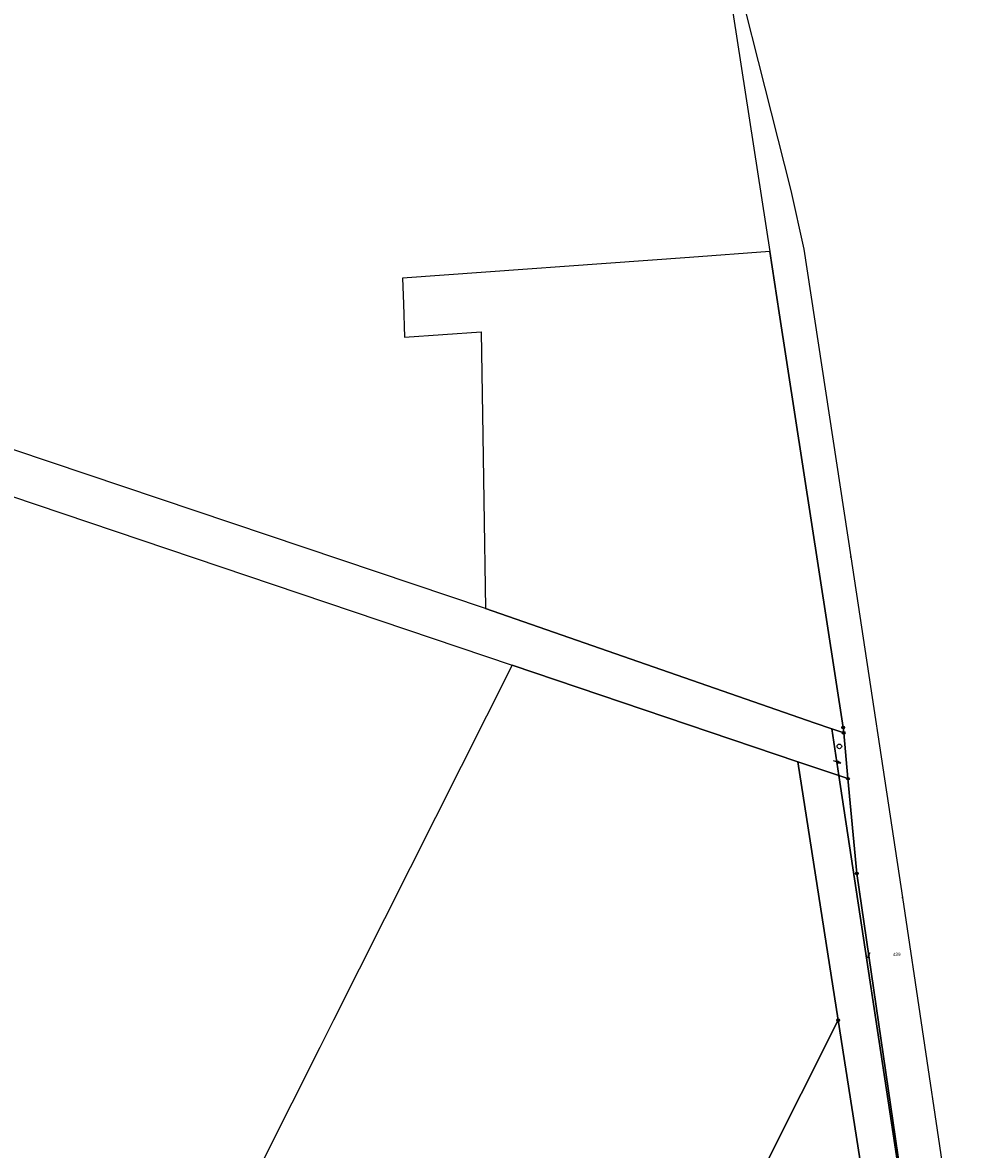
# Model space of a CAD drawing. Extents: x 2408905 to 2410405, y 5786105 to 5787663.
# Tile 7 of 43: x 2409449 to 2409622, y 5786674 to 5786877. Entities that reach past the tile are written whole.
import ezdxf

# ---------------------------------------------------------------- set-up
doc = ezdxf.new("R2010")
doc.units = 0
for name, color, linetype in [('K100-FLST_GRENZEN', 40, 'Continuous'), ('K105-FLST_NUMMERN', 40, 'Continuous'), ('K125-GEB_LINIEN', 40, 'Continuous'), ('K145-VERM_PKTE', 7, 'Continuous')]:
    doc.layers.add(name, color=color, linetype=linetype)
doc.styles.add('SIMPLEX', font='CONTINUOUS')

# ---------------------------------------------------------------- blocks, each defined once
blk = doc.blocks.new('233')
at = {"layer": 'K105-FLST_NUMMERN', "color": 7}
for points in [[(2, 0.5, 0), (0, 0, 0), (2, -0.5, 0)], [(0, 0, 0), (4, 0, 0)]]:
    blk.add_polyline3d(points, dxfattribs=at)
blk = doc.blocks.new('5')
at = {"layer": 'K125-GEB_LINIEN', "color": 7}
for points in [[(-0.25, 0.001, 0), (0, 0.001, 0), (0.25, 0.001, 0)], [(0, 0.251, 0), (0, 0.001, 0), (0, -0.249, 0)]]:
    blk.add_polyline3d(points, dxfattribs=at)
blk = doc.blocks.new('122')
at = {"color": 11, "linetype": 'Continuous'}
blk.add_circle((0, 0), 1.25, dxfattribs=at)
blk = doc.blocks.new('GRENZSTEIN')
at = {"color": 7, "linetype": 'Continuous'}
blk.add_circle((0, 0), 0.75, dxfattribs=at)
blk = doc.blocks.new('251')
at = {"color": 40, "linetype": 'Continuous'}
blk.add_circle((0, 0), 0.175, dxfattribs=at)

msp = doc.modelspace()

# ---------------------------------------------------------------- linework, layer by layer
at = {"layer": 'K100-FLST_GRENZEN', "color": 7}
msp.add_polyline3d([(2409508.898, 5787352.703, 0), (2409518.861, 5787277.099, 0), (2409531.059, 5787184.762, 0), (2409543.346, 5787092.082, 0), (2409555.209, 5787014.581, 0), (2409568.444, 5786928.647, 0), (2409572.533, 5786902.18, 0), (2409582.823, 5786835.584, 0), (2409584.518, 5786824.592, 0), (2409596.003, 5786750.095, 0), (2409596.096, 5786749.109, 0), (2409596.867, 5786740.888, 0), (2409598.468, 5786723.829, 0), (2409607.161, 5786664.241, 0)], dxfattribs=at)
for points in [[(2408904.69, 5786976.332, 0), (2409045.864, 5786927.609, 0), (2409130.55, 5786898.318, 0), (2409137.665, 5786895.933, 0), (2409266.24, 5786852.509, 0), (2409317.781, 5786835.099, 0), (2409403.919, 5786806.026, 0), (2409474.567, 5786782.178, 0), (2409536.531, 5786761.26, 0), (2409587.831, 5786743.939, 0), (2409592.377, 5786742.404, 0), (2409595.245, 5786741.436, 0), (2409593.978, 5786749.811, 0), (2409590.792, 5786750.919, 0), (2409531.733, 5786771.462, 0), (2409290.743, 5786852.458, 0), (2409283.566, 5786854.871, 0), (2409132.976, 5786905.485, 0), (2409103.031, 5786915.822, 0), (2408907.319, 5786983.38, 0), (2408904.69, 5786976.332, 0)], [(2409517.18, 5786820.207, 0), (2409530.942, 5786821.188, 0), (2409531.238, 5786802.552, 0), (2409531.424, 5786790.874, 0), (2409531.733, 5786771.462, 0), (2409590.792, 5786750.919, 0), (2409593.978, 5786749.811, 0), (2409596.096, 5786749.109, 0), (2409596.003, 5786750.095, 0), (2409584.518, 5786824.592, 0), (2409582.823, 5786835.584, 0), (2409568.364, 5786834.535, 0), (2409516.84, 5786830.798, 0), (2409516.989, 5786826.166, 0), (2409517.18, 5786820.207, 0)], [(2409370.816, 5786251.469, 0), (2409404.957, 5786319.375, 0), (2409414.572, 5786338.498, 0), (2409507.924, 5786524.17, 0), (2409535.009, 5786578.04, 0), (2409551.302, 5786610.407, 0), (2409575.222, 5786657.929, 0), (2409595.106, 5786697.509, 0), (2409587.831, 5786743.939, 0), (2409536.531, 5786761.26, 0), (2409504.418, 5786697.49, 0), (2409501.941, 5786692.572, 0), (2409441.64, 5786572.826, 0), (2409421.283, 5786532.401, 0), (2409389.542, 5786469.37, 0), (2409319.975, 5786331.224, 0), (2409310.882, 5786313.168, 0), (2409291.432, 5786274.545, 0), (2409370.816, 5786251.469, 0)], [(2409595.245, 5786741.436, 0), (2409596.867, 5786740.888, 0), (2409596.096, 5786749.109, 0), (2409593.978, 5786749.811, 0), (2409595.245, 5786741.436, 0)], [(2409595.106, 5786697.509, 0), (2409603.866, 5786641.612, 0), (2409607.571, 5786617.969, 0), (2409610.584, 5786598.741, 0), (2409616.324, 5786562.19, 0), (2409619.648, 5786568.822, 0), (2409620.954, 5786571.428, 0), (2409606.884, 5786664.471, 0), (2409595.245, 5786741.436, 0), (2409592.377, 5786742.404, 0), (2409587.831, 5786743.939, 0), (2409595.106, 5786697.509, 0)], [(2409595.245, 5786741.436, 0), (2409606.884, 5786664.471, 0), (2409620.954, 5786571.428, 0), (2409621.574, 5786572.626, 0), (2409607.161, 5786664.241, 0), (2409598.468, 5786723.829, 0), (2409596.867, 5786740.888, 0), (2409595.245, 5786741.436, 0)], [(2409575.222, 5786657.929, 0), (2409603.866, 5786641.612, 0), (2409595.106, 5786697.509, 0), (2409575.222, 5786657.929, 0)]]:
    msp.add_polyline3d(points, close=True, dxfattribs=at)
at = {"layer": 'K125-GEB_LINIEN', "color": 40}
for points in [[(2409572.533, 5786902.18, 0), (2409586.596, 5786846.539, 0)], [(2409586.596, 5786846.539, 0), (2409588.919, 5786836.024, 0)], [(2409588.919, 5786836.024, 0), (2409597.364, 5786780.717, 0)], [(2409597.364, 5786780.717, 0), (2409606.654, 5786719.521, 0)], [(2409606.654, 5786719.521, 0), (2409620.801, 5786624.678, 0)]]:
    msp.add_polyline3d(points, dxfattribs=at)

# ---------------------------------------------------------------- block references
at = {"layer": 'K100-FLST_GRENZEN', "xscale": 0.333, "yscale": 0.333}
for name, p in [('GRENZSTEIN', (2409596.003, 5786750.095)), ('GRENZSTEIN', (2409596.096, 5786749.109)), ('251', (2409595.245, 5786741.436)), ('GRENZSTEIN', (2409596.867, 5786740.888)), ('GRENZSTEIN', (2409598.468, 5786723.829)), ('GRENZSTEIN', (2409595.106, 5786697.509))]:
    msp.add_blockref(name, p, dxfattribs=at)
at = {"layer": 'K105-FLST_NUMMERN'}
for p, xscale, yscale, rotation in [((2409595.562, 5786743.653), 0.346, 0.346, 161.481), ((2409600.371, 5786708.718), 0.258, 0.258, 62.70699999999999)]:
    msp.add_blockref('233', p, dxfattribs=dict(at, xscale=xscale, yscale=yscale, rotation=rotation))
at = {"layer": 'K125-GEB_LINIEN', "xscale": 0.333, "yscale": 0.333}
for p in [(2409597.364, 5786780.717), (2409606.654, 5786719.521)]:
    msp.add_blockref('5', p, dxfattribs=at)
at = {"layer": 'K145-VERM_PKTE', "xscale": 0.333, "yscale": 0.333}
msp.add_blockref('122', (2409595.318, 5786746.693), dxfattribs=at)

# ---------------------------------------------------------------- texts
at = {"layer": 'K105-FLST_NUMMERN', "color": 7, "linetype": 'Continuous', "style": 'SIMPLEX'}
msp.add_text('439', height=0.6, dxfattribs=at).set_placement((2409604.928, 5786709.028, 50.009))

doc.saveas('drawing.dxf')
